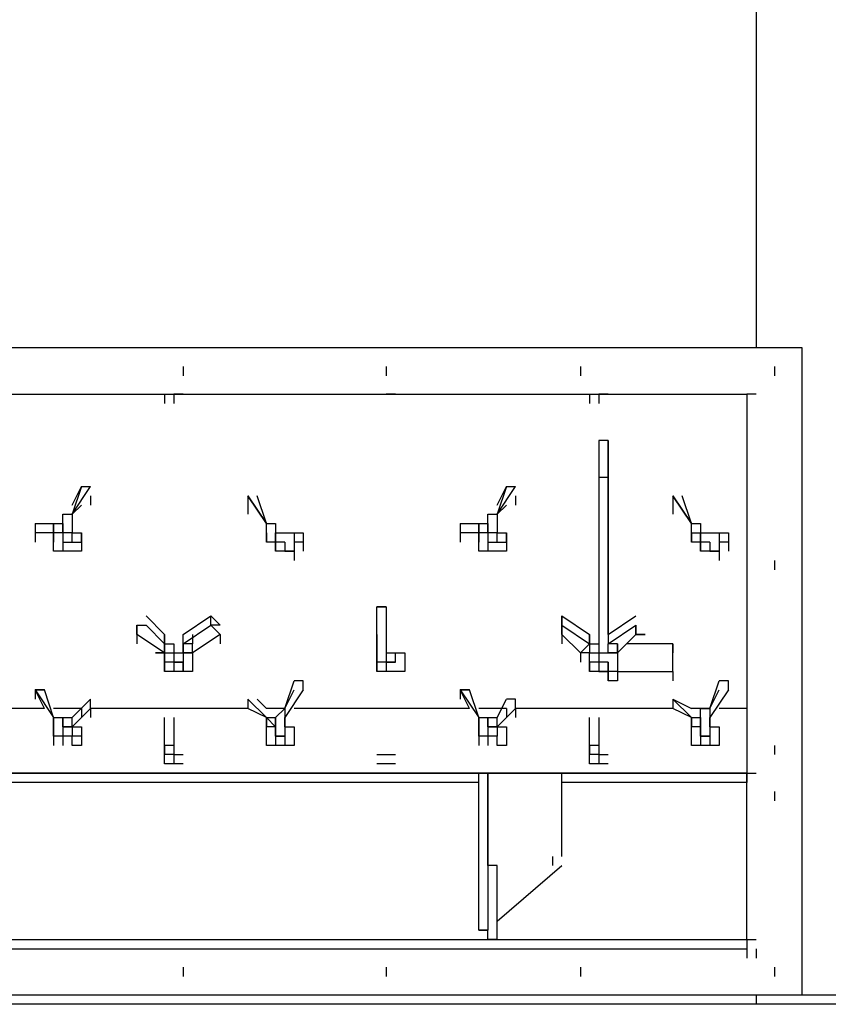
# Model space of a CAD drawing. Header units: inches. Extents: x -52 to 2304, y -1039 to 838.
# Tile 95 of 118: x 1084 to 1119, y 394 to 435. Entities that reach past the tile are written whole.
import ezdxf

# ---------------------------------------------------------------- set-up
doc = ezdxf.new("R2010")
doc.units = ezdxf.units.IN
doc.header["$MEASUREMENT"] = 0
doc.layers.add('DRYER-TRAIN', color=7, linetype='Continuous')

msp = doc.modelspace()

# ---------------------------------------------------------------- linework, layer by layer
at = {"layer": 'DRYER-TRAIN'}
for p, q in [((1115.58, 435.984), (1115.58, 421.44)), ((1117.536, 421.44), (1065.288, 421.44)), ((1117.536, 393.936), (1117.536, 421.44)), ((1091.22, 420.66), (1091.22, 420.264)), ((1091.22, 420.66), (1091.22, 420.264)), ((1099.86, 420.66), (1099.86, 420.264)), ((1099.86, 420.66), (1099.86, 420.264)), ((1108.116, 420.66), (1108.116, 420.264)), ((1108.116, 420.66), (1108.116, 420.264)), ((1116.36, 420.66), (1116.36, 420.264)), ((1116.36, 420.66), (1116.36, 420.264)), ((1067.256, 419.472), (1115.184, 419.472)), ((1090.428, 419.472), (1090.428, 419.088)), ((1090.428, 419.472), (1090.428, 419.088)), ((1090.428, 419.472), (1090.428, 419.088)), ((1090.824, 419.472), (1090.824, 419.088)), ((1091.22, 419.472), (1090.824, 419.472)), ((1091.22, 419.472), (1090.824, 419.472)), ((1090.824, 419.472), (1090.824, 419.088)), ((1100.256, 419.472), (1099.86, 419.472)), ((1108.5, 419.472), (1108.5, 419.088)), ((1108.5, 419.472), (1108.5, 419.088)), ((1108.5, 419.472), (1108.5, 419.088)), ((1109.292, 419.472), (1108.896, 419.472)), ((1109.292, 419.472), (1108.896, 419.472)), ((1108.896, 419.472), (1108.896, 419.088)), ((1115.184, 419.472), (1115.184, 419.088)), ((1115.58, 419.472), (1115.184, 419.472)), ((1115.184, 419.472), (1115.184, 403.368)), ((1109.292, 417.516), (1108.896, 417.516)), ((1108.896, 417.516), (1108.896, 415.944)), ((1109.292, 417.516), (1109.292, 415.944)), ((1109.292, 409.26), (1109.292, 417.516)), ((1109.292, 415.944), (1108.896, 415.944)), ((1108.896, 415.944), (1108.896, 408.48)), ((1109.292, 415.944), (1109.292, 408.876)), ((1086.9, 415.548), (1086.504, 414.372)), ((1086.504, 414.372), (1087.284, 415.548)), ((1086.504, 414.768), (1086.9, 415.548)), ((1086.9, 415.548), (1086.504, 414.372)), ((1086.504, 414.372), (1087.284, 415.548)), ((1086.9, 415.548), (1087.284, 415.548)), ((1104.972, 415.548), (1104.576, 414.372)), ((1104.576, 414.372), (1105.356, 415.548)), ((1104.576, 414.768), (1104.972, 415.548)), ((1104.972, 415.548), (1104.576, 414.372)), ((1104.576, 414.372), (1105.356, 415.548)), ((1104.972, 415.548), (1105.356, 415.548)), ((1109.292, 414.768), (1109.292, 415.548)), ((1087.284, 415.152), (1087.284, 414.768)), ((1087.284, 415.152), (1087.284, 414.768)), ((1093.968, 415.152), (1094.76, 413.976)), ((1094.76, 413.976), (1093.968, 415.152)), ((1093.968, 415.152), (1094.76, 413.976)), ((1093.968, 415.152), (1093.968, 414.768)), ((1094.76, 413.976), (1094.364, 415.152)), ((1094.76, 413.976), (1094.364, 415.152)), ((1105.356, 415.152), (1105.356, 414.768)), ((1105.356, 415.152), (1105.356, 414.768)), ((1112.04, 415.152), (1112.832, 413.976)), ((1112.832, 413.976), (1112.04, 415.152)), ((1112.04, 415.152), (1112.832, 413.976)), ((1112.04, 415.152), (1112.04, 414.768)), ((1112.832, 413.976), (1112.436, 415.152)), ((1112.832, 413.976), (1112.436, 415.152)), ((1086.9, 414.768), (1086.504, 414.372)), ((1093.968, 414.768), (1093.968, 414.372)), ((1104.972, 414.768), (1104.576, 414.372)), ((1112.04, 414.768), (1112.04, 414.372)), ((1086.108, 413.976), (1086.108, 414.372)), ((1086.108, 414.372), (1086.504, 414.372)), ((1086.108, 413.976), (1086.108, 414.372)), ((1086.108, 414.372), (1086.504, 414.372)), ((1086.504, 414.372), (1086.504, 413.976)), ((1086.504, 414.372), (1086.504, 413.976)), ((1086.504, 414.372), (1086.504, 413.976)), ((1086.504, 414.372), (1086.504, 413.976)), ((1104.18, 413.976), (1104.18, 414.372)), ((1104.18, 414.372), (1104.576, 414.372)), ((1104.18, 413.976), (1104.18, 414.372)), ((1104.18, 414.372), (1104.576, 414.372)), ((1104.576, 414.372), (1104.576, 413.976)), ((1104.576, 414.372), (1104.576, 413.976)), ((1104.576, 414.372), (1104.576, 413.976)), ((1104.576, 414.372), (1104.576, 413.976)), ((1084.932, 413.976), (1085.712, 413.976)), ((1084.932, 413.976), (1085.712, 413.976)), ((1084.932, 413.976), (1084.932, 413.58)), ((1085.328, 413.976), (1085.712, 413.976)), ((1085.712, 413.976), (1086.108, 413.976)), ((1085.712, 413.976), (1086.108, 413.976)), ((1085.712, 413.58), (1085.712, 413.976)), ((1085.712, 413.976), (1085.712, 413.58)), ((1085.712, 413.976), (1085.712, 413.58)), ((1085.712, 413.976), (1085.712, 413.58)), ((1085.712, 413.58), (1085.712, 413.976)), ((1085.712, 413.976), (1085.712, 413.58)), ((1086.108, 413.58), (1086.108, 413.976)), ((1086.108, 413.976), (1086.108, 413.58)), ((1086.108, 413.976), (1086.108, 413.58)), ((1086.108, 413.58), (1086.108, 413.976)), ((1086.108, 413.976), (1086.108, 413.58)), ((1086.108, 413.976), (1086.108, 413.58)), ((1086.504, 413.976), (1086.504, 413.58)), ((1086.504, 413.976), (1086.504, 413.58)), ((1086.504, 413.976), (1086.504, 413.58)), ((1086.504, 413.976), (1086.504, 413.58)), ((1086.504, 413.976), (1086.504, 413.58)), ((1086.504, 413.976), (1086.504, 413.58)), ((1086.504, 413.976), (1086.504, 413.58)), ((1086.504, 413.976), (1086.504, 413.58)), ((1086.504, 413.976), (1086.504, 413.58)), ((1086.504, 413.976), (1086.504, 413.58)), ((1086.504, 413.976), (1086.504, 413.58)), ((1094.76, 413.976), (1095.144, 413.976)), ((1094.76, 413.58), (1094.76, 413.976)), ((1094.76, 413.976), (1095.144, 413.976)), ((1094.76, 413.58), (1094.76, 413.976)), ((1095.144, 413.976), (1095.144, 413.58)), ((1095.144, 413.976), (1095.144, 413.58)), ((1103.004, 413.976), (1103.796, 413.976)), ((1103.004, 413.976), (1103.796, 413.976)), ((1103.004, 413.976), (1103.004, 413.58)), ((1103.4, 413.976), (1103.796, 413.976)), ((1103.796, 413.976), (1104.18, 413.976)), ((1103.796, 413.976), (1104.18, 413.976)), ((1103.796, 413.58), (1103.796, 413.976)), ((1103.796, 413.976), (1103.796, 413.58)), ((1103.796, 413.976), (1103.796, 413.58)), ((1103.796, 413.976), (1103.796, 413.58)), ((1103.796, 413.58), (1103.796, 413.976)), ((1103.796, 413.976), (1103.796, 413.58)), ((1104.18, 413.58), (1104.18, 413.976)), ((1104.18, 413.976), (1104.18, 413.58)), ((1104.18, 413.976), (1104.18, 413.58)), ((1104.18, 413.58), (1104.18, 413.976)), ((1104.18, 413.976), (1104.18, 413.58)), ((1104.18, 413.976), (1104.18, 413.58)), ((1104.576, 413.976), (1104.576, 413.58)), ((1104.576, 413.976), (1104.576, 413.58)), ((1104.576, 413.976), (1104.576, 413.58)), ((1104.576, 413.976), (1104.576, 413.58)), ((1104.576, 413.976), (1104.576, 413.58)), ((1104.576, 413.976), (1104.576, 413.58)), ((1104.576, 413.976), (1104.576, 413.58)), ((1104.576, 413.976), (1104.576, 413.58)), ((1104.576, 413.976), (1104.576, 413.58)), ((1104.576, 413.976), (1104.576, 413.58)), ((1104.576, 413.976), (1104.576, 413.58)), ((1112.832, 413.976), (1113.216, 413.976)), ((1112.832, 413.58), (1112.832, 413.976)), ((1112.832, 413.976), (1113.216, 413.976)), ((1112.832, 413.58), (1112.832, 413.976)), ((1113.216, 413.976), (1113.216, 413.58)), ((1113.216, 413.976), (1113.216, 413.58)), ((1085.712, 413.58), (1084.932, 413.58)), ((1085.328, 413.58), (1084.932, 413.58)), ((1085.712, 413.58), (1084.932, 413.58)), ((1084.932, 413.58), (1084.932, 413.196)), ((1084.932, 413.58), (1084.932, 413.196)), ((1084.932, 413.58), (1084.932, 413.196)), ((1085.712, 413.196), (1085.712, 413.58)), ((1085.712, 413.58), (1085.712, 413.196)), ((1085.712, 413.58), (1085.712, 413.196)), ((1085.712, 413.196), (1085.712, 413.58)), ((1085.712, 413.58), (1085.712, 413.196)), ((1086.108, 413.58), (1085.712, 413.58)), ((1086.108, 413.58), (1085.712, 413.58)), ((1085.712, 413.58), (1085.712, 413.196)), ((1086.108, 413.58), (1085.712, 413.58)), ((1086.108, 413.58), (1085.712, 413.58)), ((1086.504, 413.58), (1086.108, 413.58)), ((1086.108, 413.58), (1086.108, 413.196)), ((1086.108, 413.58), (1086.108, 413.196)), ((1086.504, 413.58), (1086.108, 413.58)), ((1086.108, 413.58), (1086.108, 413.196)), ((1086.108, 413.58), (1086.108, 413.196)), ((1086.504, 413.58), (1086.9, 413.58)), ((1086.504, 413.196), (1086.504, 413.58)), ((1086.504, 413.58), (1086.9, 413.58)), ((1086.504, 413.58), (1086.9, 413.58)), ((1086.504, 413.196), (1086.504, 413.58)), ((1086.9, 413.58), (1086.9, 413.196)), ((1086.9, 413.58), (1086.9, 413.196)), ((1086.9, 413.58), (1086.9, 413.196)), ((1086.9, 413.196), (1086.9, 413.58)), ((1086.9, 413.196), (1086.9, 413.58)), ((1094.76, 413.196), (1094.76, 413.58)), ((1094.76, 413.58), (1094.76, 413.196)), ((1094.76, 413.196), (1094.76, 413.58)), ((1094.76, 413.58), (1094.76, 413.196)), ((1094.76, 413.58), (1094.76, 413.196)), ((1094.76, 413.58), (1094.76, 413.196)), ((1094.76, 413.58), (1094.76, 413.196)), ((1094.76, 413.58), (1094.76, 413.196)), ((1094.76, 413.58), (1094.76, 413.196)), ((1095.144, 413.58), (1095.54, 413.58)), ((1095.144, 413.58), (1095.144, 413.196)), ((1095.144, 413.58), (1095.144, 413.196)), ((1095.144, 413.58), (1095.144, 413.196)), ((1095.144, 413.58), (1095.54, 413.58)), ((1095.144, 413.58), (1095.144, 413.196)), ((1095.144, 413.58), (1095.144, 413.196)), ((1095.144, 413.58), (1095.144, 413.196)), ((1095.144, 413.196), (1095.144, 413.58)), ((1095.144, 413.58), (1095.144, 413.196)), ((1095.144, 413.196), (1095.144, 413.58)), ((1095.54, 413.58), (1095.936, 413.58)), ((1095.54, 413.58), (1095.936, 413.58)), ((1095.936, 413.58), (1095.936, 413.196)), ((1095.936, 413.58), (1096.32, 413.58)), ((1095.936, 413.58), (1096.32, 413.58)), ((1095.936, 413.58), (1095.936, 413.196)), ((1095.936, 413.58), (1096.32, 413.58)), ((1096.32, 413.58), (1096.32, 413.196)), ((1096.32, 413.58), (1096.32, 413.196)), ((1103.796, 413.58), (1103.004, 413.58)), ((1103.004, 413.58), (1103.004, 413.196)), ((1103.796, 413.58), (1103.004, 413.58)), ((1103.004, 413.58), (1103.004, 413.196)), ((1103.004, 413.58), (1103.004, 413.196)), ((1103.004, 413.58), (1103.004, 413.196)), ((1103.796, 413.196), (1103.796, 413.58)), ((1103.796, 413.58), (1103.796, 413.196)), ((1103.796, 413.58), (1103.796, 413.196)), ((1103.796, 413.196), (1103.796, 413.58)), ((1103.796, 413.58), (1103.796, 413.196)), ((1104.18, 413.58), (1103.796, 413.58)), ((1104.18, 413.58), (1103.796, 413.58)), ((1103.796, 413.58), (1103.796, 413.196)), ((1104.18, 413.58), (1103.796, 413.58)), ((1104.18, 413.58), (1103.796, 413.58)), ((1104.576, 413.58), (1104.18, 413.58)), ((1104.18, 413.58), (1104.18, 413.196)), ((1104.18, 413.58), (1104.18, 413.196)), ((1104.576, 413.58), (1104.18, 413.58)), ((1104.18, 413.58), (1104.18, 413.196)), ((1104.18, 413.58), (1104.18, 413.196)), ((1104.576, 413.58), (1104.972, 413.58)), ((1104.576, 413.196), (1104.576, 413.58)), ((1104.576, 413.58), (1104.972, 413.58)), ((1104.576, 413.58), (1104.972, 413.58)), ((1104.576, 413.196), (1104.576, 413.58)), ((1104.972, 413.58), (1104.972, 413.196)), ((1104.972, 413.58), (1104.972, 413.196)), ((1104.972, 413.58), (1104.972, 413.196)), ((1104.972, 413.196), (1104.972, 413.58)), ((1104.972, 413.196), (1104.972, 413.58)), ((1112.832, 413.58), (1113.216, 413.58)), ((1112.832, 413.196), (1112.832, 413.58)), ((1112.832, 413.58), (1112.832, 413.196)), ((1112.832, 413.58), (1113.216, 413.58)), ((1112.832, 413.196), (1112.832, 413.58)), ((1112.832, 413.58), (1112.832, 413.196)), ((1112.832, 413.58), (1112.832, 413.196)), ((1112.832, 413.58), (1112.832, 413.196)), ((1112.832, 413.58), (1112.832, 413.196)), ((1112.832, 413.58), (1112.832, 413.196)), ((1112.832, 413.58), (1112.832, 413.196)), ((1113.216, 413.58), (1113.612, 413.58)), ((1113.216, 413.58), (1113.216, 413.196)), ((1113.216, 413.58), (1113.216, 413.196)), ((1113.216, 413.58), (1113.612, 413.58)), ((1113.216, 413.58), (1113.216, 413.196)), ((1113.216, 413.58), (1113.216, 413.196)), ((1113.216, 413.196), (1113.216, 413.58)), ((1113.216, 413.58), (1113.216, 413.196)), ((1113.216, 413.196), (1113.216, 413.58)), ((1113.612, 413.58), (1114.008, 413.58)), ((1113.612, 413.58), (1114.008, 413.58)), ((1114.008, 413.58), (1114.008, 413.196)), ((1114.008, 413.58), (1114.404, 413.58)), ((1114.008, 413.58), (1114.404, 413.58)), ((1114.008, 413.58), (1114.008, 413.196)), ((1114.008, 413.58), (1114.404, 413.58)), ((1114.404, 413.58), (1114.404, 413.196)), ((1114.404, 413.58), (1114.404, 413.196)), ((1085.712, 412.8), (1085.712, 413.196)), ((1085.712, 412.8), (1085.712, 413.196)), ((1086.108, 413.196), (1086.504, 413.196)), ((1086.108, 413.196), (1086.504, 413.196)), ((1086.108, 413.196), (1086.108, 412.8)), ((1086.108, 413.196), (1086.108, 412.8)), ((1086.504, 413.196), (1086.9, 413.196)), ((1086.504, 413.196), (1086.9, 413.196)), ((1086.9, 413.196), (1086.9, 412.8)), ((1086.9, 413.196), (1086.9, 412.8)), ((1095.144, 413.196), (1094.76, 413.196)), ((1095.144, 413.196), (1094.76, 413.196)), ((1095.54, 413.196), (1095.144, 413.196)), ((1095.144, 412.8), (1095.144, 413.196)), ((1095.144, 413.196), (1095.144, 412.8)), ((1095.144, 413.196), (1095.144, 412.8)), ((1095.144, 412.8), (1095.144, 413.196)), ((1095.54, 413.196), (1095.144, 413.196)), ((1095.144, 412.8), (1095.144, 413.196)), ((1095.144, 413.196), (1095.144, 412.8)), ((1095.54, 413.196), (1095.144, 413.196)), ((1095.144, 413.196), (1095.144, 412.8)), ((1095.144, 413.196), (1095.144, 412.8)), ((1095.54, 413.196), (1095.144, 413.196)), ((1095.54, 413.196), (1095.54, 412.8)), ((1095.54, 413.196), (1095.54, 412.8)), ((1095.54, 413.196), (1095.54, 412.8)), ((1095.54, 413.196), (1095.54, 412.8)), ((1095.54, 413.196), (1095.54, 412.8)), ((1095.54, 413.196), (1095.54, 412.8)), ((1095.54, 413.196), (1095.54, 412.8)), ((1095.54, 413.196), (1095.54, 412.8)), ((1095.54, 413.196), (1095.54, 412.8)), ((1095.54, 413.196), (1095.54, 412.8)), ((1095.936, 413.196), (1095.936, 412.8)), ((1096.32, 413.196), (1095.936, 413.196)), ((1095.936, 413.196), (1095.936, 412.8)), ((1096.32, 413.196), (1095.936, 413.196)), ((1096.32, 413.196), (1096.32, 412.8)), ((1096.32, 413.196), (1096.32, 412.8)), ((1103.796, 412.8), (1103.796, 413.196)), ((1103.796, 412.8), (1103.796, 413.196)), ((1104.18, 413.196), (1104.576, 413.196)), ((1104.18, 413.196), (1104.576, 413.196)), ((1104.18, 413.196), (1104.18, 412.8)), ((1104.18, 413.196), (1104.18, 412.8)), ((1104.576, 413.196), (1104.972, 413.196)), ((1104.576, 413.196), (1104.972, 413.196)), ((1104.972, 413.196), (1104.972, 412.8)), ((1104.972, 413.196), (1104.972, 412.8)), ((1109.292, 412.404), (1109.292, 413.196)), ((1113.216, 413.196), (1112.832, 413.196)), ((1113.216, 413.196), (1112.832, 413.196)), ((1113.612, 413.196), (1113.216, 413.196)), ((1113.216, 412.8), (1113.216, 413.196)), ((1113.216, 413.196), (1113.216, 412.8)), ((1113.216, 413.196), (1113.216, 412.8)), ((1113.216, 412.8), (1113.216, 413.196)), ((1113.612, 413.196), (1113.216, 413.196)), ((1113.216, 412.8), (1113.216, 413.196)), ((1113.216, 413.196), (1113.216, 412.8)), ((1113.612, 413.196), (1113.216, 413.196)), ((1113.216, 413.196), (1113.216, 412.8)), ((1113.216, 413.196), (1113.216, 412.8)), ((1113.612, 413.196), (1113.216, 413.196)), ((1113.612, 413.196), (1113.612, 412.8)), ((1113.612, 413.196), (1113.612, 412.8)), ((1113.612, 413.196), (1113.612, 412.8)), ((1113.612, 413.196), (1113.612, 412.8)), ((1113.612, 413.196), (1113.612, 412.8)), ((1113.612, 413.196), (1113.612, 412.8)), ((1113.612, 413.196), (1113.612, 412.8)), ((1113.612, 413.196), (1113.612, 412.8)), ((1113.612, 413.196), (1113.612, 412.8)), ((1113.612, 413.196), (1113.612, 412.8)), ((1114.008, 413.196), (1114.008, 412.8)), ((1114.404, 413.196), (1114.008, 413.196)), ((1114.008, 413.196), (1114.008, 412.8)), ((1114.404, 413.196), (1114.008, 413.196)), ((1114.404, 413.196), (1114.404, 412.8)), ((1114.404, 413.196), (1114.404, 412.8)), ((1086.108, 412.8), (1085.712, 412.8)), ((1086.108, 412.8), (1085.712, 412.8)), ((1086.504, 412.8), (1086.108, 412.8)), ((1086.504, 412.8), (1086.108, 412.8)), ((1086.9, 412.8), (1086.504, 412.8)), ((1086.9, 412.8), (1086.504, 412.8)), ((1095.54, 412.8), (1095.144, 412.8)), ((1095.54, 412.8), (1095.144, 412.8)), ((1095.54, 412.8), (1095.144, 412.8)), ((1095.936, 412.8), (1095.54, 412.8)), ((1095.936, 412.8), (1095.54, 412.8)), ((1095.936, 412.8), (1095.54, 412.8)), ((1095.54, 412.8), (1095.936, 412.8)), ((1095.54, 412.8), (1095.936, 412.8)), ((1095.936, 412.8), (1095.936, 412.404)), ((1104.18, 412.8), (1103.796, 412.8)), ((1104.18, 412.8), (1103.796, 412.8)), ((1104.576, 412.8), (1104.18, 412.8)), ((1104.576, 412.8), (1104.18, 412.8)), ((1104.972, 412.8), (1104.576, 412.8)), ((1104.972, 412.8), (1104.576, 412.8)), ((1113.612, 412.8), (1113.216, 412.8)), ((1113.612, 412.8), (1113.216, 412.8)), ((1113.612, 412.8), (1113.216, 412.8)), ((1114.008, 412.8), (1113.612, 412.8)), ((1114.008, 412.8), (1113.612, 412.8)), ((1114.008, 412.8), (1113.612, 412.8)), ((1113.612, 412.8), (1114.008, 412.8)), ((1113.612, 412.8), (1114.008, 412.8)), ((1114.008, 412.8), (1114.008, 412.404)), ((1116.36, 412.404), (1116.36, 412.008)), ((1116.36, 412.404), (1116.36, 412.008)), ((1099.464, 409.26), (1099.464, 410.436)), ((1099.464, 409.656), (1099.464, 410.436)), ((1099.464, 409.656), (1099.464, 410.436)), ((1099.464, 409.26), (1099.464, 410.436)), ((1099.464, 410.436), (1099.86, 410.436)), ((1099.86, 410.436), (1099.464, 410.436)), ((1099.86, 410.436), (1099.464, 410.436)), ((1099.86, 410.436), (1099.464, 410.436)), ((1099.464, 410.436), (1099.86, 410.436)), ((1099.86, 410.436), (1099.464, 410.436)), ((1099.86, 410.436), (1099.86, 409.26)), ((1099.86, 410.436), (1099.86, 409.26)), ((1089.648, 410.052), (1090.428, 409.26)), ((1089.648, 410.052), (1090.428, 409.26)), ((1091.22, 409.26), (1092.396, 410.052)), ((1091.22, 409.26), (1092.396, 410.052)), ((1092.396, 409.656), (1092.396, 410.052)), ((1092.396, 410.052), (1092.792, 409.656)), ((1092.396, 409.656), (1092.396, 410.052)), ((1092.396, 410.052), (1092.792, 409.656)), ((1107.324, 410.052), (1108.5, 409.26)), ((1107.324, 410.052), (1108.5, 409.26)), ((1107.324, 409.656), (1107.324, 410.052)), ((1107.324, 410.052), (1107.324, 409.656)), ((1107.324, 409.656), (1107.324, 410.052)), ((1107.324, 410.052), (1107.324, 409.656)), ((1109.292, 409.26), (1110.468, 410.052)), ((1109.292, 409.26), (1110.468, 410.052)), ((1089.252, 409.656), (1089.252, 409.26)), ((1089.252, 409.656), (1089.252, 409.26)), ((1089.252, 409.26), (1089.252, 409.656)), ((1089.252, 409.656), (1089.648, 409.656)), ((1089.252, 409.26), (1089.252, 409.656)), ((1089.252, 409.656), (1089.648, 409.656)), ((1089.648, 409.656), (1090.428, 408.864)), ((1089.648, 409.656), (1090.428, 408.864)), ((1091.22, 408.864), (1092.396, 409.656)), ((1091.22, 408.864), (1092.396, 409.656)), ((1092.792, 409.656), (1092.396, 409.656)), ((1092.792, 409.656), (1092.396, 409.656)), ((1092.792, 409.656), (1092.396, 409.656)), ((1092.792, 409.26), (1092.396, 409.656)), ((1092.792, 409.656), (1092.396, 409.656)), ((1092.792, 409.26), (1092.396, 409.656)), ((1099.86, 409.656), (1099.86, 409.26)), ((1099.86, 409.656), (1099.86, 409.26)), ((1107.324, 409.656), (1108.5, 408.864)), ((1107.324, 409.656), (1107.324, 409.26)), ((1107.324, 409.656), (1107.324, 409.26)), ((1107.324, 409.656), (1108.5, 408.864)), ((1107.324, 409.26), (1107.324, 409.656)), ((1107.324, 409.26), (1107.324, 409.656)), ((1109.292, 408.864), (1110.468, 409.656)), ((1109.292, 408.864), (1110.468, 409.656)), ((1110.468, 409.656), (1110.468, 409.26)), ((1110.468, 409.656), (1110.468, 409.26)), ((1110.468, 409.26), (1110.468, 409.656)), ((1110.468, 409.26), (1110.468, 409.656)), ((1090.428, 408.48), (1089.252, 409.26)), ((1090.428, 408.48), (1089.252, 409.26)), ((1089.252, 409.26), (1089.252, 408.876)), ((1089.252, 409.26), (1089.252, 408.876)), ((1090.428, 409.26), (1090.428, 408.864)), ((1090.428, 409.26), (1090.428, 408.864)), ((1090.428, 408.864), (1090.428, 409.26)), ((1090.428, 408.864), (1090.428, 409.26)), ((1091.22, 408.864), (1091.22, 409.26)), ((1091.22, 408.864), (1091.22, 409.26)), ((1092.792, 409.26), (1091.616, 408.48)), ((1092.792, 409.26), (1091.616, 408.48)), ((1091.616, 409.26), (1091.616, 408.864)), ((1092.792, 409.26), (1092.792, 408.876)), ((1092.792, 409.26), (1092.792, 408.876)), ((1099.464, 408.864), (1099.464, 409.26)), ((1099.464, 408.876), (1099.464, 409.26)), ((1099.464, 409.26), (1099.464, 408.864)), ((1099.464, 409.26), (1099.464, 408.864)), ((1099.86, 409.26), (1099.86, 408.864)), ((1099.86, 409.26), (1099.86, 408.864)), ((1099.86, 409.26), (1099.86, 408.864)), ((1099.86, 409.26), (1099.86, 408.876)), ((1099.86, 409.26), (1099.86, 408.864)), ((1099.86, 409.26), (1099.86, 408.864)), ((1108.116, 408.48), (1107.324, 409.26)), ((1108.116, 408.48), (1107.324, 409.26)), ((1107.324, 409.26), (1107.324, 408.876)), ((1107.324, 409.26), (1107.324, 408.876)), ((1108.5, 409.26), (1108.5, 408.864)), ((1108.5, 409.26), (1108.5, 408.864)), ((1108.5, 408.864), (1108.5, 409.26)), ((1108.5, 408.864), (1108.5, 409.26)), ((1109.292, 409.26), (1109.292, 408.876)), ((1109.292, 409.26), (1109.292, 408.864)), ((1110.468, 409.26), (1109.688, 408.48)), ((1110.468, 409.26), (1109.688, 408.48)), ((1110.864, 409.26), (1110.468, 409.26)), ((1110.468, 409.26), (1110.864, 409.26)), ((1110.864, 409.26), (1110.468, 409.26)), ((1110.468, 409.26), (1110.864, 409.26)), ((1090.428, 408.864), (1090.824, 408.864)), ((1090.428, 408.864), (1090.428, 408.48)), ((1090.428, 408.864), (1090.824, 408.864)), ((1090.428, 408.864), (1090.428, 408.48)), ((1090.428, 408.864), (1090.428, 408.48)), ((1090.428, 408.48), (1090.428, 408.864)), ((1090.428, 408.48), (1090.428, 408.864)), ((1090.824, 408.864), (1090.824, 408.48)), ((1090.824, 408.864), (1090.824, 408.48)), ((1091.22, 408.48), (1091.22, 408.864)), ((1091.22, 408.48), (1091.22, 408.864)), ((1091.22, 408.48), (1091.22, 408.864)), ((1091.22, 408.48), (1091.22, 408.864)), ((1091.22, 408.864), (1091.22, 408.48)), ((1091.616, 408.864), (1091.22, 408.864)), ((1091.616, 408.864), (1091.22, 408.864)), ((1091.616, 408.48), (1091.616, 408.864)), ((1091.616, 408.48), (1091.616, 408.864)), ((1099.464, 408.48), (1099.464, 408.876)), ((1099.464, 408.48), (1099.464, 408.876)), ((1099.464, 408.48), (1099.464, 408.864)), ((1099.464, 408.48), (1099.464, 408.864)), ((1099.464, 408.864), (1099.464, 408.48)), ((1099.464, 408.864), (1099.464, 408.48)), ((1099.464, 408.864), (1099.464, 408.48)), ((1099.464, 408.864), (1099.464, 408.48)), ((1099.464, 408.864), (1099.464, 408.48)), ((1099.464, 408.864), (1099.464, 408.48)), ((1099.86, 408.876), (1099.86, 408.48)), ((1099.86, 408.864), (1099.86, 408.48)), ((1099.86, 408.864), (1099.86, 408.48)), ((1099.86, 408.864), (1099.86, 408.48)), ((1099.86, 408.864), (1099.86, 408.48)), ((1099.86, 408.864), (1099.86, 408.48)), ((1108.116, 408.48), (1108.5, 408.876)), ((1108.116, 408.48), (1108.5, 408.864)), ((1108.5, 408.864), (1108.5, 408.48)), ((1108.5, 408.864), (1108.896, 408.864)), ((1108.5, 408.864), (1108.896, 408.864)), ((1108.5, 408.864), (1108.5, 408.48)), ((1108.5, 408.864), (1108.5, 408.48)), ((1108.896, 408.864), (1108.896, 408.48)), ((1108.896, 408.864), (1108.896, 408.48)), ((1109.688, 408.876), (1109.292, 408.876)), ((1109.292, 408.48), (1109.292, 408.864)), ((1109.292, 408.48), (1109.292, 408.864)), ((1109.688, 408.864), (1109.292, 408.864)), ((1109.688, 408.48), (1109.688, 408.876)), ((1109.688, 408.48), (1109.688, 408.864)), ((1109.688, 408.864), (1109.688, 407.688)), ((1112.04, 408.864), (1110.072, 408.864)), ((1112.04, 407.688), (1112.04, 408.864)), ((1112.04, 408.864), (1112.04, 408.48)), ((1090.044, 408.48), (1090.428, 408.48)), ((1090.428, 408.48), (1090.044, 408.48)), ((1090.044, 408.48), (1090.428, 408.48)), ((1090.428, 408.48), (1090.044, 408.48)), ((1090.428, 408.084), (1090.428, 408.48)), ((1090.428, 408.084), (1090.428, 408.48)), ((1090.428, 408.48), (1090.824, 408.48)), ((1090.428, 408.084), (1090.428, 408.48)), ((1090.428, 408.48), (1090.824, 408.48)), ((1090.428, 408.48), (1090.428, 408.084)), ((1090.428, 408.084), (1090.428, 408.48)), ((1090.428, 408.084), (1090.428, 408.48)), ((1090.428, 408.48), (1090.824, 408.48)), ((1090.428, 408.084), (1090.428, 408.48)), ((1090.428, 408.48), (1090.824, 408.48)), ((1090.428, 408.48), (1090.428, 408.084)), ((1090.428, 408.48), (1090.824, 408.48)), ((1090.428, 408.48), (1090.824, 408.48)), ((1090.824, 408.48), (1090.824, 408.084)), ((1090.824, 408.48), (1091.22, 408.48)), ((1090.824, 408.48), (1090.824, 408.084)), ((1090.824, 408.48), (1091.22, 408.48)), ((1090.824, 408.48), (1090.824, 408.084)), ((1090.824, 408.48), (1090.824, 408.084)), ((1091.22, 408.48), (1091.22, 408.084)), ((1091.22, 408.48), (1091.616, 408.48)), ((1091.22, 408.48), (1091.22, 408.084)), ((1091.22, 408.48), (1091.616, 408.48)), ((1091.22, 408.48), (1091.22, 408.084)), ((1091.616, 408.48), (1091.22, 408.48)), ((1091.22, 408.48), (1091.22, 408.084)), ((1091.616, 408.48), (1091.22, 408.48)), ((1091.616, 408.48), (1091.616, 408.084)), ((1091.616, 408.48), (1091.616, 408.084)), ((1091.616, 408.48), (1091.616, 408.084)), ((1091.616, 408.48), (1091.616, 408.084)), ((1091.616, 408.48), (1091.616, 408.084)), ((1091.616, 408.48), (1091.616, 408.084)), ((1091.616, 408.48), (1091.616, 408.084)), ((1091.616, 408.48), (1091.616, 408.084)), ((1091.616, 408.48), (1091.616, 408.084)), ((1091.616, 408.48), (1091.616, 408.084)), ((1099.464, 408.084), (1099.464, 408.48)), ((1099.464, 408.084), (1099.464, 408.48)), ((1099.464, 408.48), (1099.464, 408.084)), ((1099.464, 408.48), (1099.464, 408.084)), ((1099.464, 408.084), (1099.464, 408.48)), ((1099.464, 408.084), (1099.464, 408.48)), ((1099.464, 408.48), (1099.464, 408.084)), ((1099.464, 408.48), (1099.464, 408.084)), ((1099.464, 408.48), (1099.464, 408.084)), ((1099.464, 408.48), (1099.464, 408.084)), ((1099.464, 408.48), (1099.464, 408.084)), ((1099.86, 408.48), (1100.256, 408.48)), ((1099.86, 408.48), (1099.86, 408.084)), ((1099.86, 408.48), (1099.86, 408.084)), ((1099.86, 408.48), (1100.256, 408.48)), ((1099.86, 408.48), (1099.86, 408.084)), ((1099.86, 408.48), (1099.86, 408.084)), ((1099.86, 408.48), (1099.86, 408.084)), ((1099.86, 408.48), (1099.86, 408.084)), ((1099.86, 408.48), (1099.86, 408.084)), ((1100.256, 408.48), (1100.652, 408.48)), ((1100.256, 408.48), (1100.652, 408.48)), ((1100.256, 408.084), (1100.256, 408.48)), ((1100.652, 408.48), (1100.652, 408.084)), ((1100.652, 408.48), (1100.652, 408.084)), ((1108.5, 408.48), (1108.116, 408.48)), ((1108.5, 408.48), (1108.116, 408.48)), ((1108.116, 408.48), (1108.116, 408.084)), ((1108.116, 408.48), (1108.116, 408.084)), ((1108.5, 408.084), (1108.5, 408.48)), ((1108.5, 408.48), (1108.896, 408.48)), ((1108.5, 408.084), (1108.5, 408.48)), ((1108.5, 408.48), (1108.896, 408.48)), ((1108.5, 408.084), (1108.5, 408.48)), ((1108.5, 408.084), (1108.5, 408.48)), ((1108.5, 408.084), (1108.5, 408.48)), ((1108.5, 408.48), (1108.896, 408.48)), ((1108.5, 408.084), (1108.5, 408.48)), ((1108.5, 408.48), (1108.896, 408.48)), ((1108.5, 408.48), (1108.896, 408.48)), ((1108.5, 408.48), (1108.896, 408.48)), ((1108.896, 408.48), (1109.292, 408.48)), ((1108.896, 408.48), (1108.896, 408.084)), ((1108.896, 408.48), (1108.896, 408.084)), ((1108.896, 408.48), (1109.292, 408.48)), ((1108.896, 408.48), (1108.896, 408.084)), ((1108.896, 408.48), (1108.896, 408.084)), ((1109.292, 408.48), (1109.688, 408.48)), ((1109.292, 408.48), (1109.688, 408.48)), ((1109.688, 408.48), (1109.292, 408.48)), ((1109.688, 408.48), (1109.292, 408.48)), ((1109.688, 408.48), (1109.688, 408.084)), ((1109.688, 408.48), (1109.688, 408.084)), ((1109.688, 408.48), (1109.688, 408.084)), ((1109.688, 408.48), (1109.688, 408.084)), ((1109.688, 408.48), (1109.688, 408.084)), ((1109.688, 408.48), (1109.688, 408.084)), ((1109.688, 408.48), (1109.688, 408.084)), ((1109.688, 408.48), (1109.688, 408.084)), ((1090.428, 407.688), (1090.428, 408.084)), ((1090.824, 408.084), (1090.428, 408.084)), ((1090.428, 408.084), (1090.428, 407.688)), ((1090.428, 407.688), (1090.428, 408.084)), ((1090.428, 408.084), (1090.428, 407.688)), ((1090.428, 407.688), (1090.428, 408.084)), ((1090.824, 408.084), (1090.428, 408.084)), ((1090.428, 408.084), (1090.428, 407.688)), ((1090.428, 407.688), (1090.428, 408.084)), ((1090.428, 408.084), (1090.428, 407.688)), ((1090.428, 408.084), (1090.428, 407.688)), ((1090.428, 408.084), (1090.428, 407.688)), ((1090.824, 408.084), (1091.22, 408.084)), ((1091.22, 408.084), (1090.824, 408.084)), ((1090.824, 408.084), (1090.824, 407.688)), ((1090.824, 408.084), (1091.22, 408.084)), ((1091.22, 408.084), (1090.824, 408.084)), ((1090.824, 408.084), (1090.824, 407.688)), ((1091.22, 408.084), (1091.22, 407.688)), ((1091.22, 407.688), (1091.22, 408.084)), ((1091.22, 408.084), (1091.22, 407.688)), ((1091.22, 407.688), (1091.22, 408.084)), ((1091.22, 408.084), (1091.22, 407.688)), ((1091.616, 408.084), (1091.616, 407.688)), ((1091.616, 408.084), (1091.616, 407.688)), ((1091.616, 408.084), (1091.616, 407.688)), ((1091.616, 408.084), (1091.616, 407.688)), ((1091.616, 408.084), (1091.616, 407.688)), ((1091.616, 408.084), (1091.616, 407.688)), ((1091.616, 408.084), (1091.616, 407.688)), ((1099.86, 408.084), (1099.464, 408.084)), ((1099.464, 407.688), (1099.464, 408.084)), ((1099.86, 408.084), (1099.464, 408.084)), ((1099.464, 407.688), (1099.464, 408.084)), ((1099.464, 408.084), (1099.464, 407.688)), ((1099.464, 408.084), (1099.464, 407.688)), ((1099.86, 408.084), (1100.256, 408.084)), ((1100.256, 408.084), (1099.86, 408.084)), ((1099.86, 408.084), (1099.86, 407.688)), ((1099.86, 408.084), (1100.256, 408.084)), ((1100.256, 408.084), (1099.86, 408.084)), ((1099.86, 408.084), (1099.86, 407.688)), ((1099.86, 408.084), (1099.86, 407.688)), ((1100.652, 408.084), (1100.652, 407.688)), ((1100.652, 408.084), (1100.652, 407.688)), ((1108.896, 408.084), (1108.5, 408.084)), ((1108.5, 408.084), (1108.5, 407.688)), ((1108.5, 407.688), (1108.5, 408.084)), ((1108.5, 408.084), (1108.5, 407.688)), ((1108.5, 407.688), (1108.5, 408.084)), ((1108.5, 407.688), (1108.5, 408.084)), ((1108.896, 408.084), (1108.5, 408.084)), ((1108.5, 408.084), (1108.5, 407.688)), ((1108.5, 407.688), (1108.5, 408.084)), ((1108.5, 408.084), (1108.5, 407.688)), ((1108.5, 408.084), (1108.5, 407.688)), ((1108.5, 408.084), (1108.5, 407.688)), ((1109.292, 408.084), (1108.896, 408.084)), ((1108.896, 408.084), (1108.896, 407.688)), ((1108.896, 408.084), (1108.896, 407.688)), ((1108.896, 408.084), (1108.896, 407.688)), ((1109.292, 408.084), (1108.896, 408.084)), ((1108.896, 408.084), (1108.896, 407.688)), ((1108.896, 408.084), (1108.896, 407.688)), ((1109.292, 408.084), (1109.292, 407.688)), ((1109.292, 407.688), (1109.292, 408.084)), ((1109.292, 408.084), (1109.292, 407.688)), ((1109.292, 407.688), (1109.292, 408.084)), ((1109.292, 408.084), (1109.292, 407.688)), ((1109.688, 408.084), (1109.688, 407.688)), ((1109.688, 408.084), (1109.688, 407.688)), ((1109.688, 408.084), (1109.688, 407.688)), ((1109.688, 408.084), (1109.688, 407.688)), ((1109.688, 408.084), (1109.688, 407.688)), ((1090.824, 407.688), (1090.428, 407.688)), ((1090.824, 407.688), (1090.428, 407.688)), ((1091.22, 407.688), (1090.824, 407.688)), ((1091.22, 407.688), (1090.824, 407.688)), ((1091.616, 407.688), (1091.22, 407.688)), ((1091.616, 407.688), (1091.22, 407.688)), ((1091.616, 407.688), (1091.22, 407.688)), ((1091.616, 407.688), (1091.22, 407.688)), ((1099.86, 407.688), (1099.464, 407.688)), ((1099.86, 407.688), (1099.464, 407.688)), ((1100.256, 407.688), (1099.86, 407.688)), ((1100.256, 407.688), (1099.86, 407.688)), ((1100.652, 407.688), (1100.256, 407.688)), ((1100.652, 407.688), (1100.256, 407.688)), ((1108.896, 407.688), (1108.5, 407.688)), ((1108.896, 407.688), (1108.5, 407.688)), ((1109.292, 407.688), (1108.896, 407.688)), ((1109.292, 407.688), (1108.896, 407.688)), ((1108.896, 407.688), (1109.292, 407.688)), ((1109.688, 407.688), (1109.292, 407.688)), ((1109.688, 407.688), (1109.292, 407.688)), ((1109.292, 407.688), (1109.292, 407.304)), ((1109.292, 407.304), (1109.292, 407.688)), ((1109.688, 407.688), (1109.688, 407.304)), ((1109.688, 407.688), (1112.04, 407.688)), ((1109.688, 407.688), (1109.688, 407.304)), ((1112.04, 407.688), (1112.04, 407.304)), ((1095.54, 406.116), (1095.936, 407.304)), ((1095.54, 406.116), (1095.936, 407.304)), ((1096.32, 407.304), (1095.936, 407.304)), ((1096.32, 407.304), (1095.936, 407.304)), ((1096.32, 406.908), (1096.32, 407.304)), ((1096.32, 406.908), (1096.32, 407.304)), ((1109.688, 407.304), (1109.292, 407.304)), ((1113.612, 406.116), (1114.008, 407.304)), ((1113.612, 406.116), (1114.008, 407.304)), ((1114.404, 407.304), (1114.008, 407.304)), ((1114.404, 407.304), (1114.008, 407.304)), ((1114.404, 406.908), (1114.404, 407.304)), ((1114.404, 406.908), (1114.404, 407.304)), ((1085.328, 406.116), (1084.932, 406.908)), ((1084.932, 406.908), (1085.712, 405.732)), ((1084.932, 406.908), (1085.712, 405.732)), ((1085.328, 406.116), (1084.932, 406.908)), ((1084.932, 406.908), (1084.932, 406.512)), ((1084.932, 406.908), (1085.328, 406.908)), ((1085.328, 406.908), (1084.932, 406.908)), ((1084.932, 406.908), (1085.328, 406.908)), ((1085.328, 406.908), (1084.932, 406.908)), ((1084.932, 406.908), (1084.932, 406.512)), ((1085.712, 405.732), (1085.328, 406.908)), ((1085.712, 405.732), (1085.328, 406.908)), ((1095.54, 406.116), (1095.936, 406.908)), ((1096.32, 406.908), (1095.54, 405.732)), ((1095.54, 406.116), (1095.936, 406.908)), ((1096.32, 406.908), (1095.54, 405.732)), ((1103.4, 406.116), (1103.004, 406.908)), ((1103.004, 406.908), (1103.796, 405.732)), ((1103.004, 406.908), (1103.796, 405.732)), ((1103.4, 406.116), (1103.004, 406.908)), ((1103.004, 406.908), (1103.004, 406.512)), ((1103.004, 406.908), (1103.4, 406.908)), ((1103.4, 406.908), (1103.004, 406.908)), ((1103.004, 406.908), (1103.4, 406.908)), ((1103.4, 406.908), (1103.004, 406.908)), ((1103.004, 406.908), (1103.004, 406.512)), ((1103.796, 405.732), (1103.4, 406.908)), ((1103.796, 405.732), (1103.4, 406.908)), ((1113.612, 406.116), (1114.008, 406.908)), ((1114.404, 406.908), (1113.612, 405.732)), ((1113.612, 406.116), (1114.008, 406.908)), ((1114.404, 406.908), (1113.612, 405.732)), ((1086.504, 405.732), (1087.284, 406.512)), ((1086.504, 405.732), (1087.284, 406.512)), ((1087.284, 406.116), (1087.284, 406.512)), ((1087.284, 406.116), (1087.284, 406.512)), ((1087.284, 406.116), (1087.284, 406.512)), ((1087.284, 406.116), (1087.284, 406.512)), ((1093.968, 406.512), (1094.76, 405.732)), ((1093.968, 406.512), (1094.76, 405.732)), ((1093.968, 406.512), (1093.968, 406.116)), ((1093.968, 406.512), (1093.968, 406.116)), ((1093.968, 406.512), (1093.968, 406.116)), ((1094.364, 406.512), (1094.76, 406.116)), ((1094.364, 406.512), (1094.76, 406.116)), ((1104.576, 405.732), (1104.972, 406.512)), ((1104.576, 405.732), (1104.972, 406.512)), ((1105.356, 406.512), (1104.972, 406.512)), ((1105.356, 406.512), (1104.972, 406.512)), ((1105.356, 406.116), (1105.356, 406.512)), ((1105.356, 406.116), (1105.356, 406.512)), ((1105.356, 406.116), (1105.356, 406.512)), ((1105.356, 406.116), (1105.356, 406.512)), ((1112.04, 406.512), (1112.832, 406.116)), ((1112.04, 406.512), (1112.832, 406.116)), ((1112.04, 406.512), (1112.832, 405.732)), ((1112.04, 406.512), (1112.832, 405.732)), ((1112.04, 406.512), (1112.04, 406.116)), ((1112.04, 406.512), (1112.04, 406.116)), ((1112.04, 406.512), (1112.04, 406.116)), ((1085.328, 406.116), (1077.864, 406.116)), ((1086.9, 406.116), (1085.712, 406.116)), ((1086.504, 405.336), (1087.284, 406.116)), ((1086.504, 405.336), (1087.284, 406.116)), ((1086.9, 406.116), (1086.9, 405.732)), ((1086.9, 406.116), (1086.9, 405.732)), ((1087.284, 406.116), (1087.284, 405.732)), ((1087.284, 406.116), (1087.284, 405.732)), ((1093.968, 406.116), (1087.284, 406.116)), ((1094.76, 405.732), (1093.968, 406.116)), ((1094.76, 405.732), (1093.968, 406.116)), ((1095.54, 406.116), (1094.76, 406.116)), ((1095.144, 405.732), (1095.54, 406.116)), ((1095.144, 405.732), (1095.54, 406.116)), ((1095.54, 406.116), (1095.54, 405.732)), ((1095.54, 406.116), (1095.54, 405.732)), ((1103.4, 406.116), (1095.936, 406.116)), ((1104.972, 406.116), (1103.796, 406.116)), ((1104.576, 405.336), (1105.356, 406.116)), ((1104.576, 405.336), (1105.356, 406.116)), ((1104.972, 406.116), (1104.972, 405.732)), ((1104.972, 406.116), (1104.972, 405.732)), ((1105.356, 406.116), (1105.356, 405.732)), ((1105.356, 406.116), (1105.356, 405.732)), ((1112.04, 406.116), (1105.356, 406.116)), ((1112.832, 405.732), (1112.04, 406.116)), ((1112.832, 405.732), (1112.04, 406.116)), ((1113.612, 406.116), (1112.832, 406.116)), ((1113.216, 405.732), (1113.216, 406.116)), ((1113.216, 406.116), (1113.612, 406.116)), ((1113.216, 405.732), (1113.216, 406.116)), ((1113.216, 406.116), (1113.612, 406.116)), ((1113.612, 406.116), (1113.612, 405.732)), ((1113.612, 406.116), (1113.612, 405.732)), ((1115.184, 406.116), (1114.008, 406.116)), ((1085.712, 405.732), (1086.108, 405.732)), ((1085.712, 405.336), (1085.712, 405.732)), ((1085.712, 405.732), (1086.108, 405.732)), ((1085.712, 405.336), (1085.712, 405.732)), ((1085.712, 405.732), (1085.712, 405.336)), ((1085.712, 405.732), (1085.712, 405.336)), ((1086.108, 405.732), (1086.108, 405.336)), ((1086.108, 405.336), (1086.108, 405.732)), ((1086.108, 405.732), (1086.504, 405.732)), ((1086.108, 405.732), (1086.108, 405.336)), ((1086.108, 405.336), (1086.108, 405.732)), ((1086.108, 405.732), (1086.504, 405.732)), ((1086.504, 405.336), (1086.504, 405.732)), ((1086.504, 405.336), (1086.504, 405.732)), ((1090.428, 404.544), (1090.428, 405.732)), ((1090.428, 404.544), (1090.428, 405.732)), ((1090.824, 405.732), (1090.824, 404.544)), ((1090.824, 405.732), (1090.824, 404.544)), ((1094.76, 405.336), (1094.76, 405.732)), ((1094.76, 405.732), (1095.144, 405.732)), ((1094.76, 405.336), (1094.76, 405.732)), ((1094.76, 405.732), (1095.144, 405.732)), ((1095.144, 405.336), (1094.76, 405.732)), ((1094.76, 405.732), (1094.76, 405.336)), ((1094.76, 405.732), (1094.76, 405.336)), ((1095.144, 405.336), (1094.76, 405.732)), ((1094.76, 405.732), (1094.76, 405.336)), ((1094.76, 405.732), (1094.76, 405.336)), ((1095.144, 405.336), (1095.144, 405.732)), ((1095.144, 405.732), (1095.144, 405.336)), ((1095.144, 405.336), (1095.144, 405.732)), ((1095.144, 405.732), (1095.144, 405.336)), ((1095.54, 405.336), (1095.54, 405.732)), ((1095.54, 405.336), (1095.54, 405.732)), ((1095.54, 405.732), (1095.54, 405.336)), ((1095.54, 405.732), (1095.54, 405.336)), ((1103.796, 405.732), (1104.18, 405.732)), ((1103.796, 405.336), (1103.796, 405.732)), ((1103.796, 405.732), (1104.18, 405.732)), ((1103.796, 405.336), (1103.796, 405.732)), ((1103.796, 405.732), (1103.796, 405.336)), ((1103.796, 405.732), (1103.796, 405.336)), ((1104.18, 405.732), (1104.18, 405.336)), ((1104.18, 405.336), (1104.18, 405.732)), ((1104.18, 405.732), (1104.576, 405.732)), ((1104.18, 405.732), (1104.18, 405.336)), ((1104.18, 405.336), (1104.18, 405.732)), ((1104.18, 405.732), (1104.576, 405.732)), ((1104.576, 405.336), (1104.576, 405.732)), ((1104.576, 405.336), (1104.576, 405.732)), ((1108.5, 404.544), (1108.5, 405.732)), ((1108.5, 404.544), (1108.5, 405.732)), ((1108.896, 405.732), (1108.896, 404.544)), ((1108.896, 405.732), (1108.896, 404.544)), ((1112.832, 405.336), (1112.832, 405.732)), ((1112.832, 405.732), (1113.216, 405.732)), ((1112.832, 405.336), (1112.832, 405.732)), ((1112.832, 405.732), (1113.216, 405.732)), ((1112.832, 405.336), (1112.832, 405.732)), ((1112.832, 405.732), (1112.832, 405.336)), ((1112.832, 405.732), (1112.832, 405.336)), ((1112.832, 405.336), (1112.832, 405.732)), ((1112.832, 405.732), (1112.832, 405.336)), ((1112.832, 405.732), (1112.832, 405.336)), ((1113.216, 405.336), (1113.216, 405.732)), ((1113.216, 405.732), (1113.216, 405.336)), ((1113.216, 405.336), (1113.216, 405.732)), ((1113.216, 405.732), (1113.216, 405.336)), ((1113.612, 405.336), (1113.612, 405.732)), ((1113.612, 405.336), (1113.612, 405.732)), ((1113.612, 405.732), (1113.612, 405.336)), ((1113.612, 405.732), (1113.612, 405.336)), ((1085.712, 404.94), (1085.712, 405.336)), ((1085.712, 404.94), (1085.712, 405.336)), ((1085.712, 405.336), (1085.712, 404.94)), ((1085.712, 405.336), (1085.712, 404.94)), ((1085.712, 405.336), (1085.712, 404.94)), ((1086.108, 405.336), (1086.504, 405.336)), ((1086.108, 405.336), (1086.108, 404.94)), ((1086.108, 405.336), (1086.108, 404.94)), ((1086.108, 405.336), (1086.504, 405.336)), ((1086.108, 405.336), (1086.108, 404.94)), ((1086.108, 405.336), (1086.108, 404.94)), ((1086.504, 405.336), (1086.108, 405.336)), ((1086.504, 405.336), (1086.108, 405.336)), ((1086.504, 405.336), (1086.9, 405.336)), ((1086.504, 405.336), (1086.504, 404.94)), ((1086.504, 405.336), (1086.9, 405.336)), ((1086.504, 405.336), (1086.504, 404.94)), ((1086.9, 405.336), (1086.9, 404.94)), ((1086.9, 405.336), (1086.9, 404.94)), ((1094.76, 404.94), (1094.76, 405.336)), ((1094.76, 404.94), (1094.76, 405.336)), ((1095.144, 405.336), (1094.76, 405.336)), ((1095.144, 405.336), (1094.76, 405.336)), ((1095.144, 404.94), (1095.144, 405.336)), ((1095.144, 405.336), (1095.144, 404.94)), ((1095.144, 405.336), (1095.144, 404.94)), ((1095.144, 404.94), (1095.144, 405.336)), ((1095.144, 405.336), (1095.144, 404.94)), ((1095.144, 405.336), (1095.144, 404.94)), ((1095.54, 405.336), (1095.936, 405.336)), ((1095.54, 405.336), (1095.936, 405.336)), ((1095.54, 405.336), (1095.54, 404.94)), ((1095.54, 405.336), (1095.54, 404.94)), ((1095.936, 405.336), (1095.936, 404.94)), ((1095.936, 405.336), (1095.936, 404.94)), ((1103.796, 404.94), (1103.796, 405.336)), ((1103.796, 404.94), (1103.796, 405.336)), ((1103.796, 405.336), (1103.796, 404.94)), ((1103.796, 405.336), (1103.796, 404.94)), ((1103.796, 405.336), (1103.796, 404.94)), ((1104.18, 405.336), (1104.576, 405.336)), ((1104.18, 405.336), (1104.18, 404.94)), ((1104.18, 405.336), (1104.18, 404.94)), ((1104.18, 405.336), (1104.576, 405.336)), ((1104.18, 405.336), (1104.18, 404.94)), ((1104.18, 405.336), (1104.18, 404.94)), ((1104.576, 405.336), (1104.18, 405.336)), ((1104.576, 405.336), (1104.18, 405.336)), ((1104.576, 405.336), (1104.972, 405.336)), ((1104.576, 405.336), (1104.576, 404.94)), ((1104.576, 405.336), (1104.972, 405.336)), ((1104.576, 405.336), (1104.576, 404.94)), ((1104.972, 405.336), (1104.972, 404.94)), ((1104.972, 405.336), (1104.972, 404.94)), ((1112.832, 404.94), (1112.832, 405.336)), ((1112.832, 404.94), (1112.832, 405.336)), ((1113.216, 405.336), (1112.832, 405.336)), ((1113.216, 405.336), (1112.832, 405.336)), ((1113.216, 405.336), (1112.832, 405.336)), ((1113.216, 405.336), (1112.832, 405.336)), ((1113.216, 404.94), (1113.216, 405.336)), ((1113.216, 405.336), (1113.216, 404.94)), ((1113.216, 405.336), (1113.216, 404.94)), ((1113.216, 404.94), (1113.216, 405.336)), ((1113.216, 405.336), (1113.216, 404.94)), ((1113.216, 405.336), (1113.216, 404.94)), ((1113.612, 405.336), (1114.008, 405.336)), ((1113.612, 405.336), (1114.008, 405.336)), ((1113.612, 405.336), (1113.612, 404.94)), ((1113.612, 405.336), (1113.612, 404.94)), ((1114.008, 405.336), (1114.008, 404.94)), ((1114.008, 405.336), (1114.008, 404.94)), ((1086.108, 404.94), (1085.712, 404.94)), ((1086.108, 404.94), (1085.712, 404.94)), ((1085.712, 404.94), (1085.712, 404.544)), ((1086.504, 404.94), (1086.108, 404.94)), ((1086.504, 404.94), (1086.108, 404.94)), ((1086.108, 404.94), (1086.108, 404.544)), ((1086.108, 404.94), (1086.108, 404.544)), ((1086.9, 404.94), (1086.504, 404.94)), ((1086.504, 404.544), (1086.504, 404.94)), ((1086.9, 404.94), (1086.504, 404.94)), ((1086.504, 404.544), (1086.504, 404.94)), ((1086.9, 404.94), (1086.9, 404.544)), ((1086.9, 404.94), (1086.9, 404.544)), ((1086.9, 404.94), (1086.9, 404.544)), ((1094.76, 404.544), (1094.76, 404.94)), ((1094.76, 404.544), (1094.76, 404.94)), ((1095.54, 404.94), (1095.144, 404.94)), ((1095.144, 404.94), (1095.54, 404.94)), ((1095.54, 404.94), (1095.144, 404.94)), ((1095.144, 404.94), (1095.54, 404.94)), ((1095.144, 404.94), (1095.144, 404.544)), ((1095.144, 404.94), (1095.144, 404.544)), ((1095.54, 404.94), (1095.54, 404.544)), ((1095.54, 404.94), (1095.54, 404.544)), ((1095.54, 404.94), (1095.54, 404.544)), ((1095.936, 404.94), (1095.936, 404.544)), ((1095.936, 404.94), (1095.936, 404.544)), ((1104.18, 404.94), (1103.796, 404.94)), ((1104.18, 404.94), (1103.796, 404.94)), ((1103.796, 404.94), (1103.796, 404.544)), ((1104.576, 404.94), (1104.18, 404.94)), ((1104.576, 404.94), (1104.18, 404.94)), ((1104.18, 404.94), (1104.18, 404.544)), ((1104.18, 404.94), (1104.18, 404.544)), ((1104.576, 404.544), (1104.576, 404.94)), ((1104.576, 404.544), (1104.576, 404.94)), ((1104.972, 404.94), (1104.972, 404.544)), ((1104.972, 404.94), (1104.972, 404.544)), ((1104.972, 404.94), (1104.972, 404.544)), ((1112.832, 404.544), (1112.832, 404.94)), ((1112.832, 404.544), (1112.832, 404.94)), ((1113.612, 404.94), (1113.216, 404.94)), ((1113.216, 404.94), (1113.612, 404.94)), ((1113.612, 404.94), (1113.216, 404.94)), ((1113.216, 404.94), (1113.612, 404.94)), ((1113.216, 404.94), (1113.216, 404.544)), ((1113.216, 404.94), (1113.216, 404.544)), ((1113.612, 404.94), (1113.612, 404.544)), ((1113.612, 404.94), (1113.612, 404.544)), ((1113.612, 404.94), (1113.612, 404.544)), ((1114.008, 404.94), (1114.008, 404.544)), ((1114.008, 404.94), (1114.008, 404.544)), ((1086.9, 404.544), (1086.504, 404.544)), ((1086.9, 404.544), (1086.504, 404.544)), ((1090.428, 404.544), (1090.428, 404.16)), ((1090.428, 404.16), (1090.428, 404.544)), ((1090.428, 404.544), (1090.428, 404.16)), ((1090.428, 404.16), (1090.428, 404.544)), ((1090.428, 404.544), (1090.428, 404.16)), ((1090.428, 404.544), (1090.428, 404.16)), ((1090.824, 404.544), (1090.428, 404.544)), ((1090.428, 403.764), (1090.428, 404.16)), ((1090.428, 403.764), (1090.428, 404.16)), ((1090.824, 404.16), (1090.428, 404.16)), ((1090.824, 404.544), (1090.824, 404.16)), ((1090.824, 404.544), (1090.824, 404.16)), ((1090.824, 404.16), (1091.22, 404.16)), ((1090.824, 404.16), (1090.824, 403.764)), ((1090.824, 404.16), (1090.824, 403.764)), ((1095.144, 404.544), (1094.76, 404.544)), ((1095.144, 404.544), (1094.76, 404.544)), ((1095.54, 404.544), (1095.144, 404.544)), ((1095.54, 404.544), (1095.144, 404.544)), ((1095.936, 404.544), (1095.54, 404.544)), ((1095.936, 404.544), (1095.54, 404.544)), ((1099.464, 404.16), (1100.256, 404.16)), ((1104.972, 404.544), (1104.576, 404.544)), ((1104.972, 404.544), (1104.576, 404.544)), ((1108.5, 404.544), (1108.5, 404.16)), ((1108.5, 404.16), (1108.5, 404.544)), ((1108.5, 404.544), (1108.5, 404.16)), ((1108.5, 404.16), (1108.5, 404.544)), ((1108.5, 404.544), (1108.5, 404.16)), ((1108.5, 404.544), (1108.5, 404.16)), ((1108.896, 404.544), (1108.5, 404.544)), ((1108.5, 403.764), (1108.5, 404.16)), ((1108.5, 403.764), (1108.5, 404.16)), ((1108.896, 404.16), (1108.5, 404.16)), ((1108.896, 404.544), (1108.896, 404.16)), ((1108.896, 404.544), (1108.896, 404.16)), ((1108.896, 404.16), (1109.292, 404.16)), ((1108.896, 404.16), (1108.896, 403.764)), ((1108.896, 404.16), (1108.896, 403.764)), ((1113.216, 404.544), (1112.832, 404.544)), ((1113.216, 404.544), (1112.832, 404.544)), ((1113.612, 404.544), (1113.216, 404.544)), ((1113.612, 404.544), (1113.216, 404.544)), ((1114.008, 404.544), (1113.612, 404.544)), ((1114.008, 404.544), (1113.612, 404.544)), ((1116.36, 404.544), (1116.36, 404.16)), ((1116.36, 404.544), (1116.36, 404.16)), ((1090.824, 403.764), (1090.428, 403.764)), ((1090.824, 403.764), (1090.428, 403.764)), ((1091.22, 403.764), (1090.824, 403.764)), ((1100.256, 403.764), (1099.464, 403.764)), ((1108.896, 403.764), (1108.5, 403.764)), ((1108.896, 403.764), (1108.5, 403.764)), ((1109.292, 403.764), (1108.896, 403.764)), ((1067.256, 403.368), (1115.184, 403.368)), ((1115.184, 403.368), (1067.256, 403.368)), ((1103.796, 396.696), (1103.796, 403.368)), ((1104.18, 399.444), (1104.18, 403.368)), ((1104.18, 403.368), (1104.18, 396.696)), ((1104.18, 403.368), (1104.18, 399.444)), ((1107.324, 399.828), (1107.324, 403.368)), ((1115.184, 396.3), (1115.184, 403.368)), ((1115.184, 403.368), (1115.58, 403.368)), ((1115.184, 403.368), (1115.184, 402.972)), ((1103.796, 402.972), (1067.256, 402.972)), ((1115.184, 402.972), (1107.324, 402.972)), ((1116.36, 402.588), (1116.36, 402.192)), ((1116.36, 402.588), (1116.36, 402.192)), ((1106.928, 399.828), (1106.928, 399.444)), ((1106.928, 399.828), (1106.928, 399.444)), ((1104.576, 399.444), (1104.18, 399.444)), ((1104.576, 399.444), (1104.18, 399.444)), ((1104.576, 396.3), (1104.576, 399.444)), ((1104.576, 396.696), (1104.576, 399.444)), ((1104.576, 397.08), (1107.324, 399.444)), ((1104.576, 398.268), (1104.576, 399.048)), ((1103.796, 396.696), (1104.18, 396.696)), ((1104.18, 396.696), (1103.796, 396.696)), ((1104.18, 396.3), (1104.18, 396.696)), ((1104.576, 396.3), (1104.576, 396.696)), ((1067.256, 396.3), (1115.184, 396.3)), ((1104.576, 396.3), (1104.18, 396.3)), ((1104.576, 396.3), (1104.18, 396.3)), ((1115.184, 396.3), (1115.184, 395.904)), ((1115.184, 396.3), (1115.58, 396.3)), ((1067.64, 395.904), (1115.184, 395.904)), ((1115.184, 395.904), (1115.184, 395.508)), ((1115.58, 395.904), (1115.58, 395.508)), ((1091.22, 395.124), (1091.22, 394.728)), ((1091.22, 395.124), (1091.22, 394.728)), ((1099.86, 395.124), (1099.86, 394.728)), ((1099.86, 395.124), (1099.86, 394.728)), ((1108.116, 395.124), (1108.116, 394.728)), ((1108.116, 395.124), (1108.116, 394.728)), ((1116.36, 395.124), (1116.36, 394.728)), ((1116.36, 395.124), (1116.36, 394.728)), ((1115.58, 393.936), (1057.428, 393.936)), ((1117.536, 393.936), (1065.288, 393.936)), ((1121.472, 393.936), (1115.58, 393.936)), ((1115.58, 393.936), (1115.58, 393.552)), ((1176.084, 393.552), (1057.032, 393.552))]:
    msp.add_line(p, q, dxfattribs=at)

doc.saveas('drawing.dxf')
